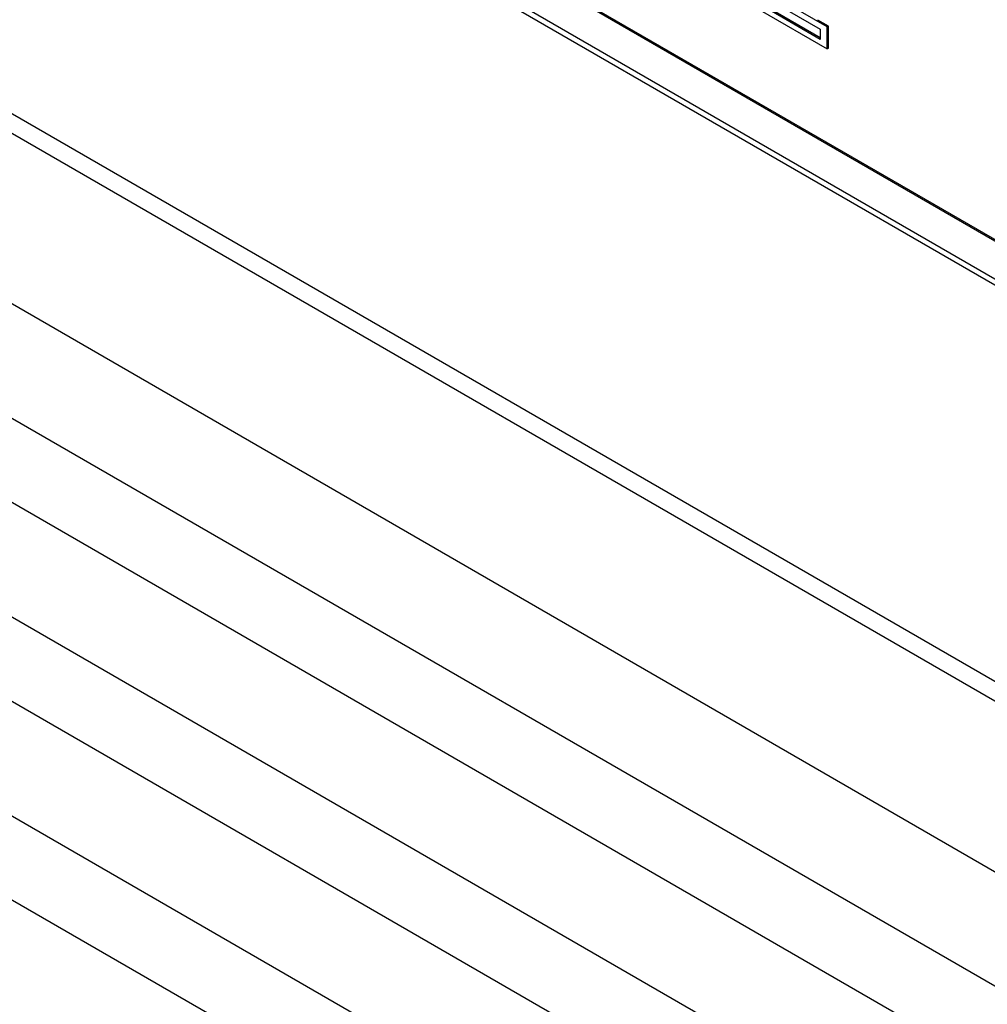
# Model space of a CAD drawing. Header units: inches. Extents: x 0 to 34, y 0 to 22.
# Tile 29 of 124: x 3.214 to 3.739, y 15.636 to 16.169. Entities that reach past the tile are written whole.
import ezdxf

# ---------------------------------------------------------------- set-up
doc = ezdxf.new("R2010")
doc.units = ezdxf.units.IN
doc.header["$LTSCALE"] = 1.87
doc.header["$MEASUREMENT"] = 0
doc.layers.get('0').update_dxf_attribs({"linetype": 'CONTINUOUS'})
doc.layers.add('02___PRT_ALL_AXES', color=7, linetype='CONTINUOUS')

msp = doc.modelspace()

# ---------------------------------------------------------------- linework, layer by layer
at = {"color": 7, "linetype": 'CONTINUOUS'}
for p, q in [((1.18418, 17.12309), (7.19459, 13.65276)), ((1.19993, 17.06832), (7.21034, 13.59798)), ((1.18418, 17.01532), (7.19459, 13.54498)), ((1.19993, 16.96054), (7.21034, 13.49021)), ((1.18418, 16.90754), (7.19459, 13.43721)), ((1.19993, 16.85277), (7.21034, 13.38243)), ((2.45877, 16.44925), (7.21034, 13.70576)), ((5.11094, 15.25959), (3.34317, 16.28028)), ((5.11165, 15.26), (3.34387, 16.28069)), ((3.34318, 16.25988), (5.11094, 15.2392)), ((3.65256, 16.16531), (3.61618, 16.18632)), ((3.62008, 16.18063), (3.64868, 16.16411)), ((7.26832, 13.77515), (3.11428, 16.17364)), ((3.61618, 16.17436), (3.65256, 16.15335)), ((3.64868, 16.15856), (3.62008, 16.17508)), ((3.64868, 16.15938), (3.62079, 16.17549)), ((7.27484, 13.76074), (3.10506, 16.16832)), ((3.65326, 16.16572), (3.64749, 16.16905)), ((3.64868, 16.16411), (3.64868, 16.15856)), ((3.65326, 16.16572), (3.65256, 16.16531)), ((3.65256, 16.15335), (3.65256, 16.16531)), ((3.65326, 16.15376), (3.65326, 16.16572)), ((3.65326, 16.15376), (3.65256, 16.15335))]:
    msp.add_line(p, q, dxfattribs=at)
at = {"layer": '02___PRT_ALL_AXES', "color": 7, "linetype": 'CONTINUOUS'}
msp.add_line((3.34034, 16.25826), (5.11518, 15.23349), dxfattribs=at)

doc.saveas('drawing.dxf')
